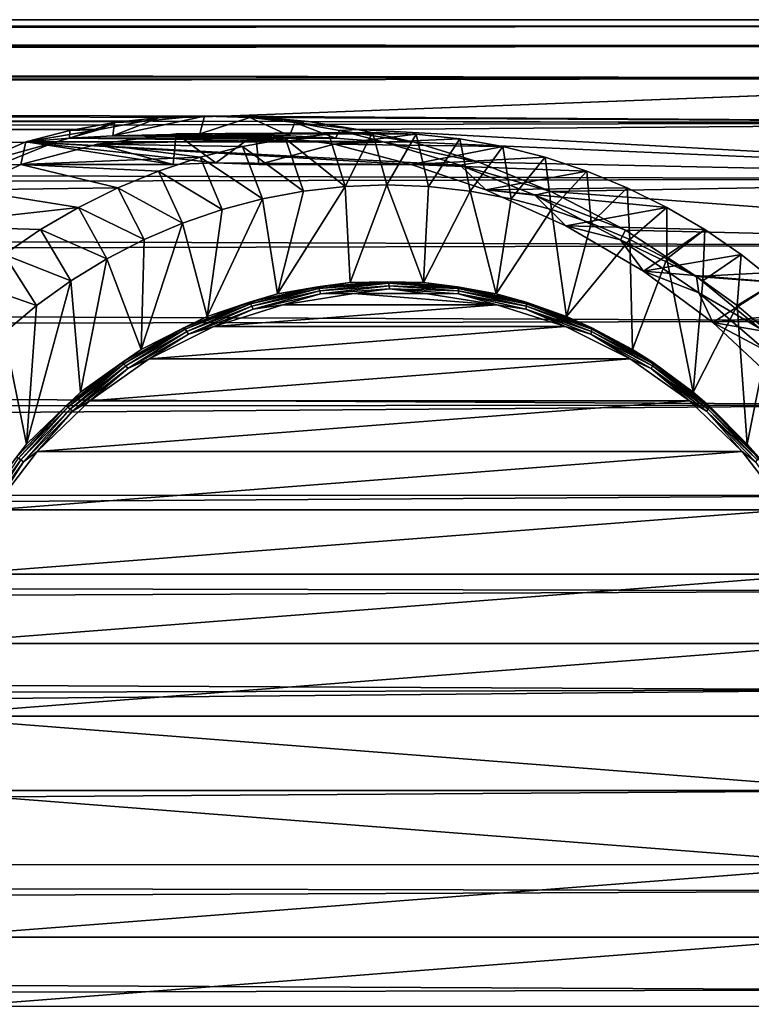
# Model space of a CAD drawing. Header units: metres. Extents: x -26 to 232, y -26 to 26.
# Tile 51 of 55: x 207 to 221, y -4 to 14. Entities that reach past the tile are written whole.
import ezdxf

# ---------------------------------------------------------------- set-up
doc = ezdxf.new("R2010")
doc.units = ezdxf.units.M
doc.layers.add('solid_TOP_LEVER_10_541_022_SW0001', color=7, linetype='CONTINUOUS')

msp = doc.modelspace()

# ---------------------------------------------------------------- linework, layer by layer
at = {"layer": 'solid_TOP_LEVER_10_541_022_SW0001'}
for points in [[(227.534073, 14, 158.967575), (20.758932, 13.930785, 102.122902), (20.712408, 13.999864, 103.613777)], [(227.534073, 14, 158.967575), (20.712408, 13.999864, 103.613777), (20.769974, 13.914315, 105.166473)], [(228.007034, 13.880229, 157.202469), (20.758932, 13.930785, 102.122902), (227.534073, 14, 158.967575)], [(227.534073, 14, 158.967575), (20.769974, 13.914315, 105.166473), (227.061111, 13.880227, 160.732681)], [(228.007034, 13.880229, 157.202469), (20.903143, 13.713446, 100.683517), (20.758932, 13.930785, 102.122902)], [(227.061111, 13.880227, 160.732681), (20.769974, 13.914315, 105.166473), (20.938416, 13.659531, 106.787491)], [(228.471893, 13.522964, 155.467575), (20.903143, 13.713446, 100.683517), (228.007034, 13.880229, 157.202469)], [(227.061111, 13.880227, 160.732681), (20.938416, 13.659531, 106.787491), (226.596252, 13.522961, 162.467575)], [(228.471893, 13.522964, 155.467575), (21.139652, 13.345976, 99.286095), (20.903143, 13.713446, 100.683517)], [(226.596252, 13.522961, 162.467575), (20.938416, 13.659531, 106.787491), (21.221611, 13.215265, 108.470703)], [(228.920715, 12.934316, 153.792557), (21.139652, 13.345976, 99.286095), (228.471893, 13.522964, 155.467575)], [(226.596252, 13.522961, 162.467575), (21.221611, 13.215265, 108.470703), (226.14743, 12.934312, 164.142593)], [(228.920715, 12.934316, 153.792557), (21.462692, 12.820018, 97.926872), (21.139652, 13.345976, 99.286095)], [(226.14743, 12.934312, 164.142593), (21.221611, 13.215265, 108.470703), (21.614059, 12.563139, 110.187401)], [(210.935211, 12.25, 147.503113), (21.462692, 12.820018, 97.926872), (228.920715, 12.934316, 153.792557)], [(226.14743, 12.934312, 164.142593), (21.614059, 12.563139, 110.187401), (225.722336, 12.124354, 165.72905)], [(210.935211, 12.25, 147.503113), (228.920715, 12.934316, 153.792557), (229.34581, 12.124359, 152.2061)], [(209.466431, 12.14909, 146.923981), (21.862032, 12.126483, 96.614792), (21.462692, 12.820018, 97.926872)], [(210.203522, 12.225798, 147.261948), (209.466431, 12.14909, 146.923981), (21.462692, 12.820018, 97.926872)], [(210.935211, 12.25, 147.503113), (210.203522, 12.225798, 147.261948), (21.462692, 12.820018, 97.926872)], [(225.722336, 12.124354, 165.72905), (21.614059, 12.563139, 110.187401), (22.093523, 11.699412, 111.880371)], [(208.937317, 11.890236, 148.543488), (209.782852, 12.220396, 148.51712), (210.604996, 12.25, 148.737411)], [(210.520981, 11.925403, 149.050964), (208.937317, 11.890236, 148.543488), (210.604996, 12.25, 148.737411)], [(208.937317, 11.890236, 148.543488), (208.964752, 12.131734, 148.297913), (209.782852, 12.220396, 148.51712)], [(209.782852, 12.220396, 148.51712), (208.964752, 12.131734, 148.297913), (209.466431, 12.14909, 146.923981)], [(209.782852, 12.220396, 148.51712), (209.466431, 12.14909, 146.923981), (210.203522, 12.225798, 147.261948)], [(209.782852, 12.220396, 148.51712), (210.203522, 12.225798, 147.261948), (210.935211, 12.25, 147.503113)], [(210.604996, 12.25, 148.737411), (209.782852, 12.220396, 148.51712), (210.935211, 12.25, 147.503113)], [(210.520981, 11.925403, 149.050964), (210.604996, 12.25, 148.737411), (211.427124, 12.220396, 148.957703)], [(212.146194, 11.890236, 149.403305), (210.520981, 11.925403, 149.050964), (211.427124, 12.220396, 148.957703)], [(210.604996, 12.25, 148.737411), (210.935211, 12.25, 147.503113), (211.689499, 12.225854, 147.660217)], [(211.427124, 12.220396, 148.957703), (210.604996, 12.25, 148.737411), (211.689499, 12.225854, 147.660217)], [(211.689499, 12.225854, 147.660217), (210.935211, 12.25, 147.503113), (229.34581, 12.124359, 152.2061)], [(211.427124, 12.220396, 148.957703), (211.689499, 12.225854, 147.660217), (212.49675, 12.149213, 147.73616)], [(212.245224, 12.131734, 149.17691), (211.427124, 12.220396, 148.957703), (212.49675, 12.149213, 147.73616)], [(212.146194, 11.890236, 149.403305), (211.427124, 12.220396, 148.957703), (212.245224, 12.131734, 149.17691)], [(212.49675, 12.149213, 147.73616), (211.689499, 12.225854, 147.660217), (229.34581, 12.124359, 152.2061)], [(209.466431, 12.14909, 146.923981), (208.696686, 12.006303, 146.465485), (21.862032, 12.126483, 96.614792)], [(207.869873, 11.772097, 145.853821), (206.972214, 11.408689, 145.057495), (21.862032, 12.126483, 96.614792)], [(208.696686, 12.006303, 146.465485), (207.869873, 11.772097, 145.853821), (21.862032, 12.126483, 96.614792)], [(225.722336, 12.124354, 165.72905), (22.093523, 11.699412, 111.880371), (225.328247, 11.106945, 167.199829)], [(207.356186, 11.77922, 147.866898), (207.869873, 11.772097, 145.853821), (208.696686, 12.006303, 146.465485)], [(208.154572, 11.984444, 148.080826), (207.356186, 11.77922, 147.866898), (208.696686, 12.006303, 146.465485)], [(208.149033, 11.845012, 148.227554), (207.356186, 11.77922, 147.866898), (208.154572, 11.984444, 148.080826)], [(208.149033, 11.845012, 148.227554), (208.154572, 11.984444, 148.080826), (208.964752, 12.131734, 148.297913)], [(208.937317, 11.890236, 148.543488), (208.149033, 11.845012, 148.227554), (208.964752, 12.131734, 148.297913)], [(208.964752, 12.131734, 148.297913), (208.154572, 11.984444, 148.080826), (208.696686, 12.006303, 146.465485)], [(208.964752, 12.131734, 148.297913), (208.696686, 12.006303, 146.465485), (209.466431, 12.14909, 146.923981)], [(212.986832, 11.845012, 149.523849), (212.146194, 11.890236, 149.403305), (212.245224, 12.131734, 149.17691)], [(212.245224, 12.131734, 149.17691), (212.49675, 12.149213, 147.73616), (213.39241, 12.006531, 147.724091)], [(213.055405, 11.984444, 149.393997), (212.245224, 12.131734, 149.17691), (213.39241, 12.006531, 147.724091)], [(212.986832, 11.845012, 149.523849), (212.245224, 12.131734, 149.17691), (213.055405, 11.984444, 149.393997)], [(213.39241, 12.006531, 147.724091), (212.49675, 12.149213, 147.73616), (229.34581, 12.124359, 152.2061)], [(212.986832, 11.845012, 149.523849), (213.055405, 11.984444, 149.393997), (213.85379, 11.77922, 149.607925)], [(213.055405, 11.984444, 149.393997), (213.39241, 12.006531, 147.724091), (214.414246, 11.772421, 147.607895)], [(213.055405, 11.984444, 149.393997), (214.414246, 11.772421, 147.607895), (213.85379, 11.77922, 149.607925)], [(213.39241, 12.006531, 147.724091), (229.34581, 12.124359, 152.2061), (229.739899, 11.106951, 150.735321)], [(214.414246, 11.772421, 147.607895), (213.39241, 12.006531, 147.724091), (229.739899, 11.106951, 150.735321)], [(208.149033, 11.845012, 148.227554), (213.85379, 11.77922, 149.607925), (207.356186, 11.77922, 147.866898)], [(212.986832, 11.845012, 149.523849), (208.149033, 11.845012, 148.227554), (208.937317, 11.890236, 148.543488)], [(212.986832, 11.845012, 149.523849), (213.85379, 11.77922, 149.607925), (208.149033, 11.845012, 148.227554)], [(208.660797, 11.74063, 147.38826), (210.033295, 11.371455, 147.756012), (210.091202, 11.926676, 147.77153)], [(208.660797, 11.74063, 147.38826), (210.091202, 11.926676, 147.77153), (212.076096, 11.837095, 136.915344)], [(208.660797, 11.74063, 147.38826), (212.076096, 11.837095, 136.915344), (211.293976, 11.696466, 136.70578)], [(212.146194, 11.890236, 149.403305), (208.937317, 11.890236, 148.543488), (210.520981, 11.925403, 149.050964)], [(212.986832, 11.845012, 149.523849), (208.937317, 11.890236, 148.543488), (212.146194, 11.890236, 149.403305)], [(210.812042, 11.4, 147.964676), (210.091202, 11.926676, 147.77153), (210.033295, 11.371455, 147.756012)], [(210.091202, 11.926676, 147.77153), (213.659058, 11.95, 137.339493), (212.865723, 11.921742, 137.126923)], [(210.091202, 11.926676, 147.77153), (211.532883, 11.926675, 148.157822), (213.659058, 11.95, 137.339493)], [(210.812042, 11.4, 147.964676), (211.532883, 11.926675, 148.157822), (210.091202, 11.926676, 147.77153)], [(210.091202, 11.926676, 147.77153), (212.865723, 11.921742, 137.126923), (212.076096, 11.837095, 136.915344)], [(210.812042, 11.4, 147.964676), (211.590805, 11.371455, 148.17334), (211.532883, 11.926675, 148.157822)], [(211.293976, 11.696466, 136.70578), (212.076096, 11.837095, 136.915344), (212.405746, 10.888036, 135.968399)], [(211.532883, 11.926675, 148.157822), (214.452393, 11.921742, 137.552063), (213.659058, 11.95, 137.339493)], [(211.532883, 11.926675, 148.157822), (211.590805, 11.371455, 148.17334), (212.963287, 11.740629, 148.541107)], [(211.532883, 11.926675, 148.157822), (212.963287, 11.740629, 148.541107), (214.452393, 11.921742, 137.552063)], [(212.076096, 11.837095, 136.915344), (212.865723, 11.921742, 137.126923), (213.159866, 10.971971, 136.170456)], [(212.076096, 11.837095, 136.915344), (213.159866, 10.971971, 136.170456), (212.405746, 10.888036, 135.968399)], [(212.865723, 11.921742, 137.126923), (213.659058, 11.95, 137.339493), (213.159866, 10.971971, 136.170456)], [(212.963287, 11.740629, 148.541107), (215.24202, 11.837095, 137.763641), (214.452393, 11.921742, 137.552063)], [(212.963287, 11.740629, 148.541107), (216.024124, 11.696466, 137.973206), (215.24202, 11.837095, 137.763641)], [(213.659058, 11.95, 137.339493), (213.917877, 11, 136.373566), (213.159866, 10.971971, 136.170456)], [(213.659058, 11.95, 137.339493), (214.452393, 11.921742, 137.552063), (213.917877, 11, 136.373566)], [(214.452393, 11.921742, 137.552063), (214.675888, 10.97197, 136.576675), (213.917877, 11, 136.373566)], [(214.452393, 11.921742, 137.552063), (215.24202, 11.837095, 137.763641), (214.675888, 10.97197, 136.576675)], [(215.24202, 11.837095, 137.763641), (215.430008, 10.888035, 136.778748), (214.675888, 10.97197, 136.576675)], [(215.24202, 11.837095, 137.763641), (216.024124, 11.696466, 137.973206), (215.430008, 10.888035, 136.778748)], [(225.328247, 11.106945, 167.199829), (22.093523, 11.699412, 111.880371), (22.619999, 10.645924, 113.473717)], [(207.356186, 11.77922, 147.866898), (206.385284, 11.357755, 146.752945), (207.869873, 11.772097, 145.853821)], [(207.263992, 11.371455, 147.013977), (206.385284, 11.357755, 146.752945), (207.356186, 11.77922, 147.866898)], [(206.385284, 11.357755, 146.752945), (206.972214, 11.408689, 145.057495), (207.869873, 11.772097, 145.853821)], [(210.033295, 11.371455, 147.756012), (207.263992, 11.371455, 147.013977), (207.356186, 11.77922, 147.866898)], [(208.660797, 11.74063, 147.38826), (207.263992, 11.371455, 147.013977), (210.033295, 11.371455, 147.756012)], [(208.660797, 11.74063, 147.38826), (210.523026, 11.500512, 136.499191), (207.263992, 11.371455, 147.013977)], [(207.356186, 11.77922, 147.866898), (213.85379, 11.77922, 149.607925), (215.251312, 11.357854, 149.128769)], [(214.360092, 11.371455, 148.915375), (207.356186, 11.77922, 147.866898), (215.251312, 11.357854, 149.128769)], [(210.798676, 11.4, 148.014725), (210.033295, 11.371455, 147.756012), (207.356186, 11.77922, 147.866898)], [(214.360092, 11.371455, 148.915375), (210.798676, 11.4, 148.014725), (207.356186, 11.77922, 147.866898)], [(208.660797, 11.74063, 147.38826), (211.293976, 11.696466, 136.70578), (210.523026, 11.500512, 136.499191)], [(210.523026, 11.500512, 136.499191), (211.293976, 11.696466, 136.70578), (211.659332, 10.748618, 135.768387)], [(211.293976, 11.696466, 136.70578), (212.405746, 10.888036, 135.968399), (211.659332, 10.748618, 135.768387)], [(212.963287, 11.740629, 148.541107), (211.590805, 11.371455, 148.17334), (214.360092, 11.371455, 148.915375)], [(212.963287, 11.740629, 148.541107), (214.360092, 11.371455, 148.915375), (216.024124, 11.696466, 137.973206)], [(213.85379, 11.77922, 149.607925), (214.414246, 11.772421, 147.607895), (215.590057, 11.409033, 147.367142)], [(215.251312, 11.357854, 149.128769), (213.85379, 11.77922, 149.607925), (215.590057, 11.409033, 147.367142)], [(216.024124, 11.696466, 137.973206), (214.360092, 11.371455, 148.915375), (216.795074, 11.500512, 138.179794)], [(215.590057, 11.409033, 147.367142), (214.414246, 11.772421, 147.607895), (229.739899, 11.106951, 150.735321)], [(216.024124, 11.696466, 137.973206), (216.176407, 10.748616, 136.978745), (215.430008, 10.888035, 136.778748)], [(216.024124, 11.696466, 137.973206), (216.795074, 11.500512, 138.179794), (216.176407, 10.748616, 136.978745)], [(209.766907, 11.250156, 136.2966), (207.263992, 11.371455, 147.013977), (210.523026, 11.500512, 136.499191)], [(209.766907, 11.250156, 136.2966), (210.523026, 11.500512, 136.499191), (210.924438, 10.55443, 135.571472)], [(210.523026, 11.500512, 136.499191), (211.659332, 10.748618, 135.768387), (210.924438, 10.55443, 135.571472)], [(216.795074, 11.500512, 138.179794), (214.360092, 11.371455, 148.915375), (217.551208, 11.250156, 138.382385)], [(216.795074, 11.500512, 138.179794), (216.911316, 10.554427, 137.175659), (216.176407, 10.748616, 136.978745)], [(216.795074, 11.500512, 138.179794), (217.551208, 11.250156, 138.382385), (216.911316, 10.554427, 137.175659)], [(207.263992, 11.371455, 147.013977), (206.304565, 10.911818, 145.963593), (206.385284, 11.357755, 146.752945)], [(209.029236, 10.946611, 136.098938), (206.304565, 10.911818, 145.963593), (207.263992, 11.371455, 147.013977)], [(209.029236, 10.946611, 136.098938), (207.263992, 11.371455, 147.013977), (209.766907, 11.250156, 136.2966)], [(210.812042, 11.4, 147.964676), (210.033295, 11.371455, 147.756012), (210.798676, 11.4, 148.014725)], [(214.360092, 11.371455, 148.915375), (211.590805, 11.371455, 148.17334), (210.798676, 11.4, 148.014725)], [(210.812042, 11.4, 147.964676), (210.798676, 11.4, 148.014725), (211.590805, 11.371455, 148.17334)], [(215.716049, 10.911862, 148.485474), (214.360092, 11.371455, 148.915375), (215.251312, 11.357854, 149.128769)], [(217.551208, 11.250156, 138.382385), (214.360092, 11.371455, 148.915375), (215.716049, 10.911862, 148.485474)], [(215.251312, 11.357854, 149.128769), (215.590057, 11.409033, 147.367142), (216.900818, 10.879279, 146.996094)], [(216.608383, 10.813732, 148.569977), (215.251312, 11.357854, 149.128769), (216.900818, 10.879279, 146.996094)], [(215.716049, 10.911862, 148.485474), (215.251312, 11.357854, 149.128769), (216.608383, 10.813732, 148.569977)], [(216.900818, 10.879279, 146.996094), (215.590057, 11.409033, 147.367142), (229.739899, 11.106951, 150.735321)], [(225.328247, 11.106945, 167.199829), (22.619999, 10.645924, 113.473717), (224.971893, 9.899493, 168.529755)], [(209.029236, 10.946611, 136.098938), (209.766907, 11.250156, 136.2966), (210.204758, 10.306449, 135.378647)], [(209.766907, 11.250156, 136.2966), (210.924438, 10.55443, 135.571472), (210.204758, 10.306449, 135.378647)], [(217.551208, 11.250156, 138.382385), (215.716049, 10.911862, 148.485474), (218.288879, 10.946611, 138.580048)], [(216.900818, 10.879279, 146.996094), (229.739899, 11.106951, 150.735321), (230.096252, 9.899501, 149.405396)], [(217.551208, 11.250156, 138.382385), (217.630981, 10.306447, 137.3685), (216.911316, 10.554427, 137.175659)], [(217.551208, 11.250156, 138.382385), (218.288879, 10.946611, 138.580048), (217.630981, 10.306447, 137.3685)], [(208.313446, 10.591288, 135.907135), (205.323898, 10.255333, 144.745285), (206.304565, 10.911818, 145.963593)], [(208.313446, 10.591288, 135.907135), (206.304565, 10.911818, 145.963593), (209.029236, 10.946611, 136.098938)], [(208.313446, 10.591288, 135.907135), (209.029236, 10.946611, 136.098938), (209.504013, 10.005951, 135.190872)], [(209.029236, 10.946611, 136.098938), (210.204758, 10.306449, 135.378647), (209.504013, 10.005951, 135.190872)], [(213.159866, 10.971971, 136.170456), (213.250183, 9.224135, 136.194656), (211.929688, 9.018082, 135.840836)], [(212.405746, 10.888036, 135.968399), (213.159866, 10.971971, 136.170456), (211.929688, 9.018082, 135.840836)], [(213.159866, 10.971971, 136.170456), (213.917877, 11, 136.373566), (213.250183, 9.224135, 136.194656)], [(213.917877, 11, 136.373566), (214.585556, 9.224135, 136.552475), (213.250183, 9.224135, 136.194656)], [(213.917877, 11, 136.373566), (214.675888, 10.97197, 136.576675), (214.585556, 9.224135, 136.552475)], [(214.675888, 10.97197, 136.576675), (215.430008, 10.888035, 136.778748), (214.585556, 9.224135, 136.552475)], [(218.288879, 10.946611, 138.580048), (215.716049, 10.911862, 148.485474), (219.004654, 10.591288, 138.771851)], [(217.174423, 10.255424, 147.920746), (215.716049, 10.911862, 148.485474), (216.608383, 10.813732, 148.569977)], [(219.004654, 10.591288, 138.771851), (215.716049, 10.911862, 148.485474), (217.174423, 10.255424, 147.920746)], [(218.288879, 10.946611, 138.580048), (218.331741, 10.005944, 137.556259), (217.630981, 10.306447, 137.3685)], [(218.288879, 10.946611, 138.580048), (219.004654, 10.591288, 138.771851), (218.331741, 10.005944, 137.556259)], [(211.659332, 10.748618, 135.768387), (211.929688, 9.018082, 135.840836), (210.65361, 8.61058, 135.498917)], [(210.924438, 10.55443, 135.571472), (211.659332, 10.748618, 135.768387), (210.65361, 8.61058, 135.498917)], [(211.659332, 10.748618, 135.768387), (212.405746, 10.888036, 135.968399), (211.929688, 9.018082, 135.840836)], [(215.430008, 10.888035, 136.778748), (215.906067, 9.018082, 136.906296), (214.585556, 9.224135, 136.552475)], [(215.430008, 10.888035, 136.778748), (216.176407, 10.748616, 136.978745), (215.906067, 9.018082, 136.906296)], [(216.176407, 10.748616, 136.978745), (216.911316, 10.554427, 137.175659), (215.906067, 9.018082, 136.906296)], [(216.608383, 10.813732, 148.569977), (216.900818, 10.879279, 146.996094), (218.256882, 10.176413, 146.528)], [(218.16362, 10.001291, 147.858734), (216.608383, 10.813732, 148.569977), (218.256882, 10.176413, 146.528)], [(217.174423, 10.255424, 147.920746), (216.608383, 10.813732, 148.569977), (218.16362, 10.001291, 147.858734)], [(218.256882, 10.176413, 146.528), (216.900818, 10.879279, 146.996094), (230.096252, 9.899501, 149.405396)], [(224.971893, 9.899493, 168.529755), (22.619999, 10.645924, 113.473717), (23.146242, 9.447299, 114.898407)], [(207.62294, 10.185868, 135.722122), (205.323898, 10.255333, 144.745285), (208.313446, 10.591288, 135.907135)], [(207.62294, 10.185868, 135.722122), (208.313446, 10.591288, 135.907135), (208.825745, 9.654461, 135.00914)], [(208.313446, 10.591288, 135.907135), (209.504013, 10.005951, 135.190872), (208.825745, 9.654461, 135.00914)], [(210.204758, 10.306449, 135.378647), (210.924438, 10.55443, 135.571472), (210.65361, 8.61058, 135.498917)], [(216.911316, 10.554427, 137.175659), (217.182129, 8.61058, 137.24823), (215.906067, 9.018082, 136.906296)], [(216.911316, 10.554427, 137.175659), (217.630981, 10.306447, 137.3685), (217.182129, 8.61058, 137.24823)], [(219.004654, 10.591288, 138.771851), (217.174423, 10.255424, 147.920746), (219.695175, 10.185868, 138.956863)], [(219.004654, 10.591288, 138.771851), (219.009995, 9.654457, 137.737991), (218.331741, 10.005944, 137.556259)], [(219.004654, 10.591288, 138.771851), (219.695175, 10.185868, 138.956863), (219.009995, 9.654457, 137.737991)], [(206.960999, 9.732285, 135.544754), (205.323898, 10.255333, 144.745285), (207.62294, 10.185868, 135.722122)], [(210.204758, 10.306449, 135.378647), (210.65361, 8.61058, 135.498917), (209.45047, 8.010739, 135.176529)], [(209.504013, 10.005951, 135.190872), (210.204758, 10.306449, 135.378647), (209.45047, 8.010739, 135.176529)], [(218.584518, 9.432011, 147.307602), (217.174423, 10.255424, 147.920746), (218.16362, 10.001291, 147.858734)], [(219.695175, 10.185868, 138.956863), (217.174423, 10.255424, 147.920746), (218.584518, 9.432011, 147.307602)], [(217.630981, 10.306447, 137.3685), (218.331741, 10.005944, 137.556259), (217.182129, 8.61058, 137.24823)], [(206.960999, 9.732285, 135.544754), (207.62294, 10.185868, 135.722122), (208.173462, 9.253794, 134.834366)], [(207.62294, 10.185868, 135.722122), (208.825745, 9.654461, 135.00914), (208.173462, 9.253794, 134.834366)], [(218.16362, 10.001291, 147.858734), (218.256882, 10.176413, 146.528), (219.546722, 9.332876, 146.023849)], [(219.546722, 9.332876, 146.023849), (218.256882, 10.176413, 146.528), (230.096252, 9.899501, 149.405396)], [(219.695175, 10.185868, 138.956863), (218.584518, 9.432011, 147.307602), (220.357117, 9.732285, 139.134232)], [(219.695175, 10.185868, 138.956863), (219.662292, 9.253786, 137.912781), (219.009995, 9.654457, 137.737991)], [(219.695175, 10.185868, 138.956863), (220.357117, 9.732285, 139.134232), (219.662292, 9.253786, 137.912781)], [(224.971893, 9.899493, 168.529755), (23.146242, 9.447299, 114.898407), (224.659378, 8.522658, 169.69606)], [(208.825745, 9.654461, 135.00914), (209.504013, 10.005951, 135.190872), (209.45047, 8.010739, 135.176529)], [(218.331741, 10.005944, 137.556259), (218.385269, 8.010739, 137.570602), (217.182129, 8.61058, 137.24823)], [(219.590546, 9.035457, 147.16272), (218.16362, 10.001291, 147.858734), (219.546722, 9.332876, 146.023849)], [(218.584518, 9.432011, 147.307602), (218.16362, 10.001291, 147.858734), (219.590546, 9.035457, 147.16272)], [(218.331741, 10.005944, 137.556259), (219.009995, 9.654457, 137.737991), (218.385269, 8.010739, 137.570602)], [(219.546722, 9.332876, 146.023849), (230.096252, 9.899501, 149.405396), (230.408768, 8.522667, 148.23909)], [(206.330688, 9.232641, 135.375854), (206.960999, 9.732285, 135.544754), (207.550461, 8.805969, 134.667419)], [(206.960999, 9.732285, 135.544754), (208.173462, 9.253794, 134.834366), (207.550461, 8.805969, 134.667419)], [(220.357117, 9.732285, 139.134232), (218.584518, 9.432011, 147.307602), (220.987427, 9.232641, 139.303116)], [(220.357117, 9.732285, 139.134232), (220.285294, 8.805963, 138.079712), (219.662292, 9.253786, 137.912781)], [(220.357117, 9.732285, 139.134232), (220.987427, 9.232641, 139.303116), (220.285294, 8.805963, 138.079712)], [(208.173462, 9.253794, 134.834366), (208.825745, 9.654461, 135.00914), (208.347092, 7.231934, 134.88089)], [(208.825745, 9.654461, 135.00914), (209.45047, 8.010739, 135.176529), (208.347092, 7.231934, 134.88089)], [(219.009995, 9.654457, 137.737991), (219.488647, 7.231934, 137.866257), (218.385269, 8.010739, 137.570602)], [(219.009995, 9.654457, 137.737991), (219.662292, 9.253786, 137.912781), (219.488647, 7.231934, 137.866257)], [(224.659378, 8.522658, 169.69606), (23.146242, 9.447299, 114.898407), (23.632347, 8.155499, 116.112961)], [(219.844727, 8.49658, 146.721024), (218.584518, 9.432011, 147.307602), (219.590546, 9.035457, 147.16272)], [(220.987427, 9.232641, 139.303116), (218.584518, 9.432011, 147.307602), (219.844727, 8.49658, 146.721024)], [(220.699982, 8.393544, 145.536285), (219.546722, 9.332876, 146.023849), (230.408768, 8.522667, 148.23909)], [(219.590546, 9.035457, 147.16272), (219.546722, 9.332876, 146.023849), (220.699982, 8.393544, 145.536285)], [(206.330688, 9.232641, 135.375854), (207.550461, 8.805969, 134.667419), (206.959885, 8.31327, 134.509186)], [(208.173462, 9.253794, 134.834366), (208.347092, 7.231934, 134.88089), (207.368195, 6.291605, 134.618591)], [(207.550461, 8.805969, 134.667419), (208.173462, 9.253794, 134.834366), (207.368195, 6.291605, 134.618591)], [(211.929688, 9.018082, 135.840836), (212.663651, 9.146159, 135.973511), (211.419296, 8.865918, 135.640091)], [(211.441483, 8.838625, 135.588272), (211.419296, 8.865918, 135.640091), (212.663651, 9.146159, 135.973511)], [(211.441483, 8.838625, 135.588272), (212.663651, 9.146159, 135.973511), (212.682007, 9.118004, 135.92067)], [(211.929688, 9.018082, 135.840836), (213.250183, 9.224135, 136.194656), (212.663651, 9.146159, 135.973511)], [(213.250183, 9.224135, 136.194656), (213.933868, 9.240211, 136.313873), (212.663651, 9.146159, 135.973511)], [(212.682007, 9.118004, 135.92067), (212.663651, 9.146159, 135.973511), (213.933868, 9.240211, 136.313873)], [(212.682007, 9.118004, 135.92067), (213.933868, 9.240211, 136.313873), (213.948318, 9.211766, 136.259964)], [(212.682007, 9.118004, 135.92067), (213.948318, 9.211766, 136.259964), (212.699554, 9.074143, 135.879532)], [(213.948318, 9.211766, 136.259964), (213.959763, 9.167456, 136.217209), (212.699554, 9.074143, 135.879532)], [(212.699554, 9.074143, 135.879532), (213.959763, 9.167456, 136.217209), (212.714584, 9.018881, 135.854172)], [(213.959763, 9.167456, 136.217209), (213.967117, 9.111624, 136.189774), (212.714584, 9.018881, 135.854172)], [(213.250183, 9.224135, 136.194656), (214.585556, 9.224135, 136.552475), (213.933868, 9.240211, 136.313873)], [(214.585556, 9.224135, 136.552475), (215.204086, 9.146159, 136.654221), (213.933868, 9.240211, 136.313873)], [(213.948318, 9.211766, 136.259964), (213.933868, 9.240211, 136.313873), (215.204086, 9.146159, 136.654221)], [(213.948318, 9.211766, 136.259964), (215.204086, 9.146159, 136.654221), (215.214615, 9.118004, 136.599274)], [(213.948318, 9.211766, 136.259964), (215.214615, 9.118004, 136.599274), (213.959763, 9.167456, 136.217209)], [(213.959763, 9.167456, 136.217209), (215.219986, 9.074143, 136.554871), (213.967117, 9.111624, 136.189774)], [(215.214615, 9.118004, 136.599274), (215.219986, 9.074143, 136.554871), (213.959763, 9.167456, 136.217209)], [(214.585556, 9.224135, 136.552475), (215.906067, 9.018082, 136.906296), (215.204086, 9.146159, 136.654221)], [(215.906067, 9.018082, 136.906296), (216.448425, 8.865918, 136.98764), (215.204086, 9.146159, 136.654221)], [(215.214615, 9.118004, 136.599274), (215.204086, 9.146159, 136.654221), (216.448425, 8.865918, 136.98764)], [(219.662292, 9.253786, 137.912781), (220.285294, 8.805963, 138.079712), (219.488647, 7.231934, 137.866257)], [(220.987427, 9.232641, 139.303116), (219.844727, 8.49658, 146.721024), (221.583069, 8.689328, 139.462723)], [(220.987427, 9.232641, 139.303116), (220.87587, 8.313257, 138.237961), (220.285294, 8.805963, 138.079712)], [(210.65361, 8.61058, 135.498917), (211.929688, 9.018082, 135.840836), (211.419296, 8.865918, 135.640091)], [(211.441483, 8.838625, 135.588272), (212.682007, 9.118004, 135.92067), (211.465012, 8.796109, 135.548737)], [(212.682007, 9.118004, 135.92067), (212.699554, 9.074143, 135.879532), (211.465012, 8.796109, 135.548737)], [(211.465012, 8.796109, 135.548737), (212.699554, 9.074143, 135.879532), (211.487549, 8.742539, 135.525375)], [(212.699554, 9.074143, 135.879532), (212.714584, 9.018881, 135.854172), (211.487549, 8.742539, 135.525375)], [(211.487549, 8.742539, 135.525375), (212.714584, 9.018881, 135.854172), (212.02449, 8.823111, 135.65918)], [(215.914917, 8.823076, 136.701614), (212.02449, 8.823111, 135.65918), (213.316452, 9.0247, 136.005356)], [(212.714584, 9.018881, 135.854172), (213.316452, 9.0247, 136.005356), (212.02449, 8.823111, 135.65918)], [(212.714584, 9.018881, 135.854172), (213.967117, 9.111624, 136.189774), (213.316452, 9.0247, 136.005356)], [(213.967117, 9.111624, 136.189774), (214.622971, 9.024689, 136.355438), (213.316452, 9.0247, 136.005356)], [(215.914917, 8.823076, 136.701614), (213.316452, 9.0247, 136.005356), (214.622971, 9.024689, 136.355438)], [(213.967117, 9.111624, 136.189774), (215.21965, 9.018881, 136.525391), (214.622971, 9.024689, 136.355438)], [(215.219986, 9.074143, 136.554871), (215.21965, 9.018881, 136.525391), (213.967117, 9.111624, 136.189774)], [(215.21965, 9.018881, 136.525391), (215.914917, 8.823076, 136.701614), (214.622971, 9.024689, 136.355438)], [(215.214615, 9.118004, 136.599274), (216.448425, 8.865918, 136.98764), (216.455139, 8.838625, 136.931671)], [(215.214615, 9.118004, 136.599274), (216.455139, 8.838625, 136.931671), (215.219986, 9.074143, 136.554871)], [(215.219986, 9.074143, 136.554871), (216.454529, 8.796109, 136.885681), (215.21965, 9.018881, 136.525391)], [(215.21965, 9.018881, 136.525391), (216.446686, 8.742539, 136.854187), (215.914917, 8.823076, 136.701614)], [(216.454529, 8.796109, 136.885681), (216.446686, 8.742539, 136.854187), (215.21965, 9.018881, 136.525391)], [(216.455139, 8.838625, 136.931671), (216.454529, 8.796109, 136.885681), (215.219986, 9.074143, 136.554871)], [(215.906067, 9.018082, 136.906296), (217.182129, 8.61058, 137.24823), (216.448425, 8.865918, 136.98764)], [(220.812927, 7.982129, 146.543808), (219.590546, 9.035457, 147.16272), (220.699982, 8.393544, 145.536285)], [(219.844727, 8.49658, 146.721024), (219.590546, 9.035457, 147.16272), (220.812927, 7.982129, 146.543808)], [(206.959885, 8.31327, 134.509186), (207.550461, 8.805969, 134.667419), (207.368195, 6.291605, 134.618591)], [(210.65361, 8.61058, 135.498917), (211.419296, 8.865918, 135.640091), (210.226135, 8.405191, 135.320389)], [(210.251999, 8.379317, 135.269547), (210.226135, 8.405191, 135.320389), (211.419296, 8.865918, 135.640091)], [(210.251999, 8.379317, 135.269547), (211.419296, 8.865918, 135.640091), (211.441483, 8.838625, 135.588272)], [(210.251999, 8.379317, 135.269547), (211.441483, 8.838625, 135.588272), (210.281235, 8.33901, 135.231552)], [(211.441483, 8.838625, 135.588272), (211.465012, 8.796109, 135.548737), (210.281235, 8.33901, 135.231552)], [(210.281235, 8.33901, 135.231552), (211.465012, 8.796109, 135.548737), (210.310989, 8.288225, 135.210129)], [(211.465012, 8.796109, 135.548737), (211.487549, 8.742539, 135.525375), (210.310989, 8.288225, 135.210129)], [(215.914917, 8.823076, 136.701614), (210.776001, 8.424427, 135.324646), (212.02449, 8.823111, 135.65918)], [(211.487549, 8.742539, 135.525375), (212.02449, 8.823111, 135.65918), (210.776001, 8.424427, 135.324646)], [(217.163406, 8.424371, 137.036148), (210.776001, 8.424427, 135.324646), (215.914917, 8.823076, 136.701614)], [(216.446686, 8.742539, 136.854187), (217.163406, 8.424371, 137.036148), (215.914917, 8.823076, 136.701614)], [(216.454529, 8.796109, 136.885681), (217.638306, 8.33901, 137.202866), (216.446686, 8.742539, 136.854187)], [(217.182129, 8.61058, 137.24823), (217.641602, 8.405191, 137.307358), (216.448425, 8.865918, 136.98764)], [(216.455139, 8.838625, 136.931671), (216.448425, 8.865918, 136.98764), (217.641602, 8.405191, 137.307358)], [(216.455139, 8.838625, 136.931671), (217.644623, 8.379317, 137.250397), (216.454529, 8.796109, 136.885681)], [(217.644623, 8.379317, 137.250397), (217.638306, 8.33901, 137.202866), (216.454529, 8.796109, 136.885681)], [(216.455139, 8.838625, 136.931671), (217.641602, 8.405191, 137.307358), (217.644623, 8.379317, 137.250397)], [(220.285294, 8.805963, 138.079712), (220.467545, 6.291605, 138.12854), (219.488647, 7.231934, 137.866257)], [(220.285294, 8.805963, 138.079712), (220.87587, 8.313257, 138.237961), (220.467545, 6.291605, 138.12854)], [(209.45047, 8.010739, 135.176529), (210.65361, 8.61058, 135.498917), (210.226135, 8.405191, 135.320389)], [(210.310989, 8.288225, 135.210129), (211.487549, 8.742539, 135.525375), (210.776001, 8.424427, 135.324646)], [(216.446686, 8.742539, 136.854187), (217.623245, 8.288225, 137.169434), (217.163406, 8.424371, 137.036148)], [(217.638306, 8.33901, 137.202866), (217.623245, 8.288225, 137.169434), (216.446686, 8.742539, 136.854187)], [(217.182129, 8.61058, 137.24823), (218.385269, 8.010739, 137.570602), (217.641602, 8.405191, 137.307358)], [(221.583069, 8.689328, 139.462723), (219.844727, 8.49658, 146.721024), (222.14119, 8.104948, 139.612274)], [(224.659378, 8.522658, 169.69606), (23.632347, 8.155499, 116.112961), (224.396057, 6.999999, 170.678802)], [(217.163406, 8.424371, 137.036148), (209.598877, 7.837559, 135.009232), (210.776001, 8.424427, 135.324646)], [(210.310989, 8.288225, 135.210129), (210.776001, 8.424427, 135.324646), (209.598877, 7.837559, 135.009232)], [(218.34053, 7.837483, 137.351563), (209.598877, 7.837559, 135.009232), (217.163406, 8.424371, 137.036148)], [(217.623245, 8.288225, 137.169434), (218.34053, 7.837483, 137.351563), (217.163406, 8.424371, 137.036148)], [(220.923386, 7.492375, 146.197723), (219.844727, 8.49658, 146.721024), (220.812927, 7.982129, 146.543808)], [(222.14119, 8.104948, 139.612274), (219.844727, 8.49658, 146.721024), (220.923386, 7.492375, 146.197723)], [(206.959885, 8.31327, 134.509186), (207.368195, 6.291605, 134.618591), (206.535583, 5.210711, 134.395493)], [(209.45047, 8.010739, 135.176529), (210.226135, 8.405191, 135.320389), (209.108459, 7.77336, 135.020905)], [(209.137756, 7.749431, 134.970978), (209.108459, 7.77336, 135.020905), (210.226135, 8.405191, 135.320389)], [(209.137756, 7.749431, 134.970978), (210.226135, 8.405191, 135.320389), (210.251999, 8.379317, 135.269547)], [(209.137756, 7.749431, 134.970978), (210.251999, 8.379317, 135.269547), (209.172348, 7.712154, 134.934418)], [(210.251999, 8.379317, 135.269547), (210.281235, 8.33901, 135.231552), (209.172348, 7.712154, 134.934418)], [(209.172348, 7.712154, 134.934418), (210.281235, 8.33901, 135.231552), (209.208862, 7.665186, 134.91481)], [(210.281235, 8.33901, 135.231552), (210.310989, 8.288225, 135.210129), (209.208862, 7.665186, 134.91481)], [(209.208862, 7.665186, 134.91481), (210.310989, 8.288225, 135.210129), (209.598877, 7.837559, 135.009232)], [(217.638306, 8.33901, 137.202866), (218.747192, 7.712154, 137.499985), (217.623245, 8.288225, 137.169434)], [(217.623245, 8.288225, 137.169434), (218.725372, 7.665186, 137.464752), (218.34053, 7.837483, 137.351563)], [(218.747192, 7.712154, 137.499985), (218.725372, 7.665186, 137.464752), (217.623245, 8.288225, 137.169434)], [(217.644623, 8.379317, 137.250397), (218.758865, 7.749431, 137.54895), (217.638306, 8.33901, 137.202866)], [(218.758865, 7.749431, 137.54895), (218.747192, 7.712154, 137.499985), (217.638306, 8.33901, 137.202866)], [(218.385269, 8.010739, 137.570602), (218.759277, 7.77336, 137.606842), (217.641602, 8.405191, 137.307358)], [(217.644623, 8.379317, 137.250397), (217.641602, 8.405191, 137.307358), (218.759277, 7.77336, 137.606842)], [(217.644623, 8.379317, 137.250397), (218.759277, 7.77336, 137.606842), (218.758865, 7.749431, 137.54895)], [(220.87587, 8.313257, 138.237961), (221.300156, 5.210711, 138.351639), (220.467545, 6.291605, 138.12854)], [(224.396057, 6.999999, 170.678802), (23.632347, 8.155499, 116.112961), (24.053989, 6.812163, 117.107597)], [(208.347092, 7.231934, 134.88089), (209.45047, 8.010739, 135.176529), (209.108459, 7.77336, 135.020905)], [(218.385269, 8.010739, 137.570602), (219.488647, 7.231934, 137.866257), (218.759277, 7.77336, 137.606842)], [(208.347092, 7.231934, 134.88089), (209.108459, 7.77336, 135.020905), (208.089005, 6.983286, 134.747742)], [(208.121429, 6.961789, 134.698654), (208.089005, 6.983286, 134.747742), (209.108459, 7.77336, 135.020905)], [(208.121429, 6.961789, 134.698654), (209.108459, 7.77336, 135.020905), (209.137756, 7.749431, 134.970978)], [(208.121429, 6.961789, 134.698654), (209.137756, 7.749431, 134.970978), (208.160919, 6.9283, 134.663406)], [(209.137756, 7.749431, 134.970978), (209.172348, 7.712154, 134.934418), (208.160919, 6.9283, 134.663406)], [(208.160919, 6.9283, 134.663406), (209.172348, 7.712154, 134.934418), (208.203583, 6.886106, 134.645447)], [(209.172348, 7.712154, 134.934418), (209.208862, 7.665186, 134.91481), (208.203583, 6.886106, 134.645447)], [(218.34053, 7.837483, 137.351563), (208.519348, 7.075594, 134.719986), (209.598877, 7.837559, 135.009232)], [(209.208862, 7.665186, 134.91481), (209.598877, 7.837559, 135.009232), (208.519348, 7.075594, 134.719986)], [(219.420044, 7.075499, 137.640808), (208.519348, 7.075594, 134.719986), (218.34053, 7.837483, 137.351563)], [(218.725372, 7.665186, 137.464752), (219.420044, 7.075499, 137.640808), (218.34053, 7.837483, 137.351563)], [(218.747192, 7.712154, 137.499985), (219.758621, 6.9283, 137.770996), (218.725372, 7.665186, 137.464752)], [(218.758865, 7.749431, 137.54895), (219.775192, 6.961789, 137.821274), (218.747192, 7.712154, 137.499985)], [(219.775192, 6.961789, 137.821274), (219.758621, 6.9283, 137.770996), (218.747192, 7.712154, 137.499985)], [(218.758865, 7.749431, 137.54895), (218.759277, 7.77336, 137.606842), (219.778732, 6.983286, 137.87999)], [(218.758865, 7.749431, 137.54895), (219.778732, 6.983286, 137.87999), (219.775192, 6.961789, 137.821274)], [(219.488647, 7.231934, 137.866257), (219.778732, 6.983286, 137.87999), (218.759277, 7.77336, 137.606842)], [(208.203583, 6.886106, 134.645447), (209.208862, 7.665186, 134.91481), (208.519348, 7.075594, 134.719986)], [(218.725372, 7.665186, 137.464752), (219.730652, 6.886106, 137.734116), (219.420044, 7.075499, 137.640808)], [(219.758621, 6.9283, 137.770996), (219.730652, 6.886106, 137.734116), (218.725372, 7.665186, 137.464752)], [(207.368195, 6.291605, 134.618591), (208.347092, 7.231934, 134.88089), (208.089005, 6.983286, 134.747742)], [(219.488647, 7.231934, 137.866257), (220.467545, 6.291605, 138.12854), (219.778732, 6.983286, 137.87999)], [(224.396057, 6.999999, 170.678802), (24.053989, 6.812163, 117.107597), (24.399185, 5.447914, 117.889214)], [(224.396057, 6.999999, 170.678802), (24.399185, 5.447914, 117.889214), (224.186432, 5.357567, 171.461166)], [(207.368195, 6.291605, 134.618591), (208.089005, 6.983286, 134.747742), (207.188538, 6.051052, 134.506454)], [(207.22374, 6.032424, 134.45813), (207.188538, 6.051052, 134.506454), (208.089005, 6.983286, 134.747742)], [(207.22374, 6.032424, 134.45813), (208.089005, 6.983286, 134.747742), (208.121429, 6.961789, 134.698654)], [(219.420044, 7.075499, 137.640808), (207.5616, 6.155596, 134.463348), (208.519348, 7.075594, 134.719986)], [(208.203583, 6.886106, 134.645447), (208.519348, 7.075594, 134.719986), (207.5616, 6.155596, 134.463348)], [(220.377777, 6.155484, 137.89743), (207.5616, 6.155596, 134.463348), (219.420044, 7.075499, 137.640808)], [(219.730652, 6.886106, 137.734116), (220.377777, 6.155484, 137.89743), (219.420044, 7.075499, 137.640808)], [(219.775192, 6.961789, 137.821274), (219.778732, 6.983286, 137.87999), (220.679199, 6.051052, 138.121277)], [(220.467545, 6.291605, 138.12854), (220.679199, 6.051052, 138.121277), (219.778732, 6.983286, 137.87999)], [(207.22374, 6.032424, 134.45813), (208.121429, 6.961789, 134.698654), (207.267548, 6.003407, 134.424026)], [(208.121429, 6.961789, 134.698654), (208.160919, 6.9283, 134.663406), (207.267548, 6.003407, 134.424026)], [(207.267548, 6.003407, 134.424026), (208.160919, 6.9283, 134.663406), (207.315643, 5.966845, 134.407532)], [(208.160919, 6.9283, 134.663406), (208.203583, 6.886106, 134.645447), (207.315643, 5.966845, 134.407532)], [(207.315643, 5.966845, 134.407532), (208.203583, 6.886106, 134.645447), (207.5616, 6.155596, 134.463348)], [(219.758621, 6.9283, 137.770996), (220.651993, 6.003407, 138.010376), (219.730652, 6.886106, 137.734116)], [(219.730652, 6.886106, 137.734116), (220.618591, 5.966845, 137.972031), (220.377777, 6.155484, 137.89743)], [(220.651993, 6.003407, 138.010376), (220.618591, 5.966845, 137.972031), (219.730652, 6.886106, 137.734116)], [(219.775192, 6.961789, 137.821274), (220.672882, 6.032424, 138.061813), (219.758621, 6.9283, 137.770996)], [(220.672882, 6.032424, 138.061813), (220.651993, 6.003407, 138.010376), (219.758621, 6.9283, 137.770996)], [(219.775192, 6.961789, 137.821274), (220.679199, 6.051052, 138.121277), (220.672882, 6.032424, 138.061813)], [(206.535583, 5.210711, 134.395493), (207.368195, 6.291605, 134.618591), (207.188538, 6.051052, 134.506454)], [(220.467545, 6.291605, 138.12854), (221.300156, 5.210711, 138.351639), (220.679199, 6.051052, 138.121277)], [(220.377777, 6.155484, 137.89743), (206.746979, 5.098071, 134.245071), (207.5616, 6.155596, 134.463348)], [(207.315643, 5.966845, 134.407532), (207.5616, 6.155596, 134.463348), (206.746979, 5.098071, 134.245071)], [(221.192368, 5.097944, 138.115707), (206.746979, 5.098071, 134.245071), (220.377777, 6.155484, 137.89743)], [(220.618591, 5.966845, 137.972031), (221.192368, 5.097944, 138.115707), (220.377777, 6.155484, 137.89743)], [(207.22374, 6.032424, 134.45813), (207.267548, 6.003407, 134.424026), (206.510406, 4.956301, 134.221146)], [(206.510406, 4.956301, 134.221146), (207.267548, 6.003407, 134.424026), (206.56311, 4.926116, 134.205887)], [(207.267548, 6.003407, 134.424026), (207.315643, 5.966845, 134.407532), (206.56311, 4.926116, 134.205887)], [(206.56311, 4.926116, 134.205887), (207.315643, 5.966845, 134.407532), (206.746979, 5.098071, 134.245071)], [(224.186432, 5.357567, 171.461166), (24.399185, 5.447914, 117.889214), (24.664825, 4.079993, 118.473656)], [(224.186432, 5.357567, 171.461166), (24.664825, 4.079993, 118.473656), (224.034073, 3.623466, 172.029755)], [(221.192368, 5.097944, 138.115707), (206.093704, 3.926656, 134.070038), (206.746979, 5.098071, 134.245071)], [(221.845627, 3.926518, 138.290741), (206.093704, 3.926656, 134.070038), (221.192368, 5.097944, 138.115707)], [(224.034073, 3.623466, 172.029755), (24.664825, 4.079993, 118.473656), (24.852203, 2.714403, 118.877968)], [(221.845627, 3.926518, 138.290741), (205.616379, 2.667559, 133.942139), (206.093704, 3.926656, 134.070038)], [(222.322937, 2.667413, 138.41864), (205.616379, 2.667559, 133.942139), (221.845627, 3.926518, 138.290741)], [(224.034073, 3.623466, 172.029755), (24.852203, 2.714403, 118.877968), (223.941605, 1.827366, 172.374847)], [(223.941605, 1.827366, 172.374847), (24.852203, 2.714403, 118.877968), (24.96323, 1.355407, 119.114662)], [(222.322937, 2.667413, 138.41864), (205.325638, 1.348831, 133.864227), (205.616379, 2.667559, 133.942139)], [(222.613647, 1.348678, 138.496536), (205.325638, 1.348831, 133.864227), (222.322937, 2.667413, 138.41864)], [(223.941605, 1.827366, 172.374847), (24.96323, 1.355407, 119.114662), (25, 0, 119.192596)], [(223.941605, 1.827366, 172.374847), (25, 0, 119.192596), (223.910614, 0, 172.49054)], [(205.325638, 1.348831, 133.864227), (222.711258, 0, 138.52269), (205.228012, 0, 133.838074)], [(222.613647, 1.348678, 138.496536), (222.711258, 0, 138.52269), (205.325638, 1.348831, 133.864227)], [(223.910614, 0, 172.49054), (25, 0, 119.192596), (24.96323, -1.355424, 119.114655)], [(223.941605, -1.827376, 172.374847), (223.910614, 0, 172.49054), (24.96323, -1.355424, 119.114655)], [(205.228012, 0, 133.838074), (222.711258, 0, 138.52269), (222.613632, -1.348831, 138.496536)], [(205.228012, 0, 133.838074), (222.613632, -1.348831, 138.496536), (205.325623, -1.348678, 133.864227)], [(223.941605, -1.827376, 172.374847), (24.96323, -1.355424, 119.114655), (24.852201, -2.71443, 118.87796)], [(205.325623, -1.348678, 133.864227), (222.613632, -1.348831, 138.496536), (205.616333, -2.667413, 133.942123)], [(205.616333, -2.667413, 133.942123), (222.613632, -1.348831, 138.496536), (222.322891, -2.667559, 138.418625)], [(224.034073, -3.623476, 172.029739), (223.941605, -1.827376, 172.374847), (24.852201, -2.71443, 118.87796)], [(205.616333, -2.667413, 133.942123), (222.322891, -2.667559, 138.418625), (206.093643, -3.926518, 134.070023)], [(206.093643, -3.926518, 134.070023), (222.322891, -2.667559, 138.418625), (221.845566, -3.926656, 138.290726)], [(224.034073, -3.623476, 172.029739), (24.852201, -2.71443, 118.87796), (24.664825, -4.079998, 118.473656)], [(224.186432, -5.357576, 171.461151), (224.034073, -3.623476, 172.029739), (24.664825, -4.079998, 118.473656)]]:
    msp.add_3dface(points, dxfattribs=at)

doc.saveas('drawing.dxf')
